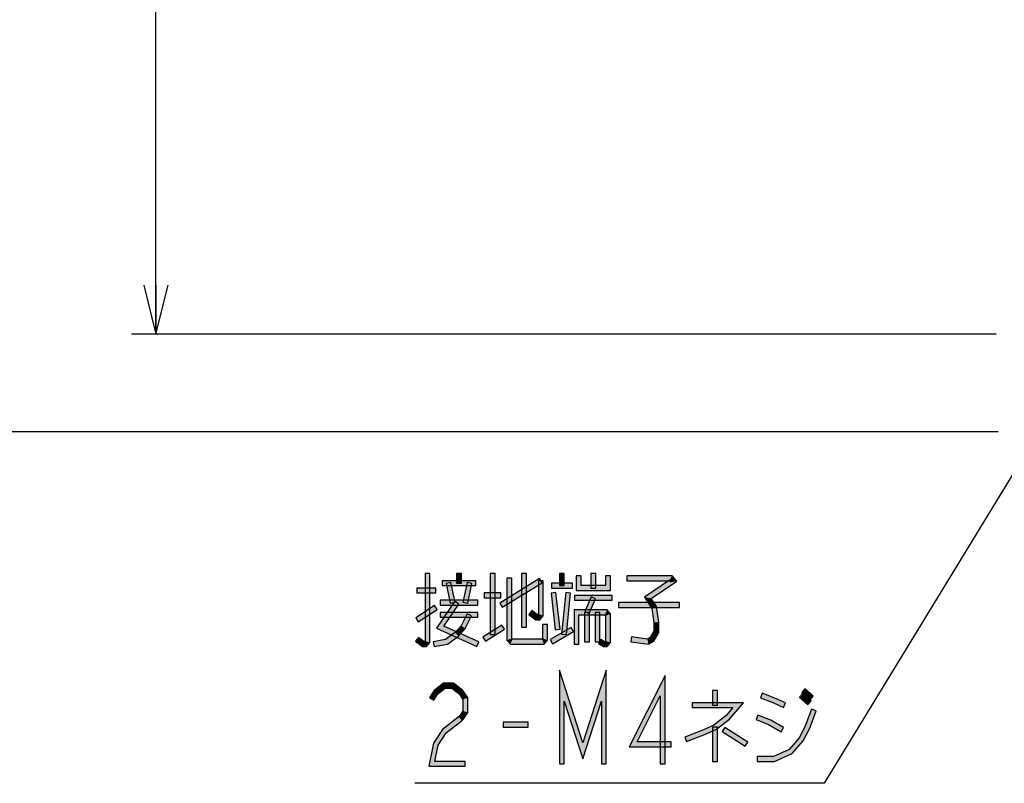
# Model space of a CAD drawing. Header units: millimetres. Extents: x 78 to 816, y 67 to 540.
# Tile 23 of 46: x 339 to 420, y 243 to 306. Entities that reach past the tile are written whole.
import ezdxf

# ---------------------------------------------------------------- set-up
doc = ezdxf.new("R2010")
doc.units = ezdxf.units.MM
doc.header["$LTSCALE"] = 0.319334
doc.layers.add('ALL_DIM', color=7, linetype='Continuous')
doc.layers.add('ALL_NOTE', color=7, linetype='Continuous')

# ---------------------------------------------------------------- blocks, each defined once
blk = doc.blocks.new('*X22')
at = {"color": 2, "linetype": 'Continuous', "lineweight": 25}
for p, q in [((0.014, 0.042), (0.296, 0.042)), ((0.029, 0.085), (0.276, 0.085)), ((0.043, 0.127), (0.257, 0.127)), ((0.058, 0.169), (0.237, 0.169)), ((0.072, 0.212), (0.218, 0.212)), ((0.087, 0.254), (0.199, 0.254)), ((0.101, 0.296), (0.179, 0.296)), ((0.116, 0.339), (0.16, 0.339)), ((0, 0), (0.315, 0))]:
    blk.add_line(p, q, dxfattribs=at)
blk = doc.blocks.new('*X23')
at = {"color": 2, "linetype": 'Continuous', "lineweight": 25}
for p, q in [((0, 0), (0.314, 0)), ((0.014, 0.042), (0.295, 0.042)), ((0.029, 0.085), (0.275, 0.085)), ((0.043, 0.127), (0.256, 0.127)), ((0.058, 0.169), (0.236, 0.169)), ((0.072, 0.212), (0.217, 0.212)), ((0.087, 0.254), (0.198, 0.254)), ((0.101, 0.296), (0.178, 0.296)), ((0.116, 0.339), (0.159, 0.339))]:
    blk.add_line(p, q, dxfattribs=at)
blk = doc.blocks.new('JZB_0005')
at = {"layer": 'ALL_DIM', "color": 2, "linetype": 'Continuous', "lineweight": 25}
for p, q in [((2, 0), (2, 80)), ((1, 4), (2, 0)), ((2, 0), (3, 4)), ((2, 4), (2, 0)), ((70.837, 0), (0, 0))]:
    blk.add_line(p, q, dxfattribs=at)
blk = doc.blocks.new('JZB_0006')
at = {"layer": 'ALL_DIM', "color": 2, "linetype": 'Continuous', "lineweight": 25}
blk.add_line((85.011, 0), (0, 0), dxfattribs=at)

msp = doc.modelspace()

# ---------------------------------------------------------------- hatches: boundary and pattern name
at = {"layer": 'ALL_NOTE', "linetype": 'Continuous', "lineweight": 25}
h = msp.add_hatch(color=2, dxfattribs=at)
h.dxf.hatch_style = 1
h.paths.add_polyline_path([(372.047, 254.876), (372.047, 260.402), (372.447, 260.402), (372.447, 254.728)])
h = msp.add_hatch(color=2, dxfattribs=at)
h.dxf.hatch_style = 1
h.paths.add_polyline_path([(376.203, 259.402), (373.451, 259.402), (373.451, 259.802), (376.203, 259.802)])
h = msp.add_hatch(color=2, dxfattribs=at)
h.dxf.hatch_style = 1
h.paths.add_polyline_path([(375.027, 260.402), (375.027, 259.602), (374.627, 259.602), (374.627, 260.402)])
h = msp.add_hatch(color=2, dxfattribs=at)
h.dxf.hatch_style = 1
h.paths.add_polyline_path([(377.379, 255.402), (377.379, 260.402), (377.779, 260.402), (377.779, 255.402)])
h = msp.add_hatch(color=2, dxfattribs=at)
h.dxf.hatch_style = 1
h.paths.add_polyline_path([(381.64, 259.632), (378.372, 257.632), (378.163, 257.973), (381.431, 259.973)])
h = msp.add_hatch(color=2, dxfattribs=at)
h.dxf.hatch_style = 1
h.paths.add_polyline_path([(378.755, 254.928), (378.755, 260.002), (379.155, 260.002), (379.155, 255.076)])
h = msp.add_hatch(color=2, dxfattribs=at)
h.dxf.hatch_style = 1
h.paths.add_polyline_path([(379.959, 256.002), (379.959, 260.402), (380.359, 260.402), (380.359, 256.002)])
h = msp.add_hatch(color=2, dxfattribs=at)
h.dxf.hatch_style = 1
h.paths.add_polyline_path([(381.335, 257.076), (381.335, 259.802), (381.735, 259.802), (381.735, 256.928)])
h = msp.add_hatch(color=2, dxfattribs=at)
h.dxf.hatch_style = 1
h.paths.add_polyline_path([(383.455, 260.402), (383.455, 259.402), (383.055, 259.402), (383.055, 260.402)])
h = msp.add_hatch(color=2, dxfattribs=at)
h.dxf.hatch_style = 1
h.paths.add_polyline_path([(384.431, 259.002), (384.431, 260.202), (384.831, 260.202), (384.831, 259.402)])
h = msp.add_hatch(color=2, dxfattribs=at)
h.dxf.hatch_style = 1
h.paths.add_polyline_path([(385.635, 259.202), (385.635, 260.402), (386.035, 260.402), (386.035, 259.202)])
h = msp.add_hatch(color=2, dxfattribs=at)
h.dxf.hatch_style = 1
h.paths.add_polyline_path([(387.239, 260.202), (387.239, 259.002), (386.839, 259.402), (386.839, 260.202)])
h = msp.add_hatch(color=2, dxfattribs=at)
h.dxf.hatch_style = 1
h.paths.add_polyline_path([(392.107, 259.802), (388.587, 259.802), (388.587, 260.202), (392.291, 260.202)])
h = msp.add_hatch(color=2, dxfattribs=at)
h.dxf.hatch_style = 1
h.paths.add_polyline_path([(390.033, 258.458), (392.073, 259.842), (392.669, 259.762), (390.581, 258.346)])
h = msp.add_hatch(color=2, dxfattribs=at)
h.dxf.hatch_style = 1
h.paths.add_polyline_path([(392.219, 259.672), (392.073, 259.842), (392.291, 260.202), (392.669, 259.762)])
h = msp.add_hatch(color=2, dxfattribs=at)
h.dxf.hatch_style = 1
h.paths.add_polyline_path([(372.935, 258.802), (371.387, 258.802), (371.387, 259.202), (372.935, 259.202)])
h = msp.add_hatch(color=2, dxfattribs=at)
h.dxf.hatch_style = 1
h.paths.add_polyline_path([(374.163, 259.644), (374.507, 258.044), (374.116, 257.96), (373.772, 259.56)])
h = msp.add_hatch(color=2, dxfattribs=at)
h.dxf.hatch_style = 1
h.paths.add_polyline_path([(375.148, 258.044), (375.492, 259.644), (375.883, 259.56), (375.539, 257.96)])
h = msp.add_hatch(color=2, dxfattribs=at)
h.dxf.hatch_style = 1
h.paths.add_polyline_path([(384.115, 259.202), (382.395, 259.202), (382.395, 259.602), (384.115, 259.602)])
h = msp.add_hatch(color=2, dxfattribs=at)
h.dxf.hatch_style = 1
h.paths.add_polyline_path([(387.239, 259.002), (384.431, 259.002), (384.831, 259.402), (386.839, 259.402)])
h = msp.add_hatch(color=2, dxfattribs=at)
h.dxf.hatch_style = 1
h.paths.add_polyline_path([(376.375, 257.802), (373.279, 257.802), (373.279, 258.202), (376.375, 258.202)])
h = msp.add_hatch(color=2, dxfattribs=at)
h.dxf.hatch_style = 1
h.paths.add_polyline_path([(378.267, 258.402), (376.891, 258.402), (376.891, 258.802), (378.267, 258.802)])
h = msp.add_hatch(color=2, dxfattribs=at)
h.dxf.hatch_style = 1
h.paths.add_polyline_path([(382.712, 255.779), (382.368, 258.779), (382.766, 258.825), (383.11, 255.825)])
h = msp.add_hatch(color=2, dxfattribs=at)
h.dxf.hatch_style = 1
h.paths.add_polyline_path([(383.97, 258.782), (383.626, 255.382), (383.228, 255.422), (383.572, 258.822)])
h = msp.add_hatch(color=2, dxfattribs=at)
h.dxf.hatch_style = 1
h.paths.add_polyline_path([(387.383, 258.202), (384.287, 258.202), (384.287, 258.602), (387.383, 258.602)])
h = msp.add_hatch(color=2, dxfattribs=at)
h.dxf.hatch_style = 1
h.paths.add_polyline_path([(386.019, 258.323), (385.503, 257.123), (385.135, 257.281), (385.651, 258.481)])
h = msp.add_hatch(color=2, dxfattribs=at)
h.dxf.hatch_style = 1
h.paths.add_polyline_path([(390.631, 257.53), (390.033, 258.458), (390.581, 258.346), (391.015, 257.674)])
h = msp.add_hatch(color=2, dxfattribs=at)
h.dxf.hatch_style = 1
h.paths.add_polyline_path([(373.044, 257.434), (371.496, 256.434), (371.279, 256.77), (372.827, 257.77)])
h = msp.add_hatch(color=2, dxfattribs=at)
h.dxf.hatch_style = 1
h.paths.add_polyline_path([(372.979, 255.918), (374.49, 258.115), (374.82, 257.889), (373.579, 256.086)])
h = msp.add_hatch(color=2, dxfattribs=at)
h.dxf.hatch_style = 1
h.paths.add_polyline_path([(380.798, 257.36), (381.26, 257.002), (381.123, 256.602), (380.553, 257.044)])
h = msp.add_hatch(color=2, dxfattribs=at)
h.dxf.hatch_style = 1
h.paths.add_polyline_path([(384.659, 257.002), (384.659, 254.602), (384.259, 254.602), (384.259, 257.402)])
h = msp.add_hatch(color=2, dxfattribs=at)
h.dxf.hatch_style = 1
h.paths.add_polyline_path([(386.775, 257.002), (384.659, 257.002), (384.259, 257.402), (386.959, 257.402)])
h = msp.add_hatch(color=2, dxfattribs=at)
h.dxf.hatch_style = 1
h.paths.add_polyline_path([(386.839, 256.928), (386.775, 257.002), (386.959, 257.402), (387.239, 257.076)])
h = msp.add_hatch(color=2, dxfattribs=at)
h.dxf.hatch_style = 1
h.paths.add_polyline_path([(392.887, 257.602), (387.899, 257.602), (387.899, 258.002), (392.887, 258.002)])
h = msp.add_hatch(color=2, dxfattribs=at)
h.dxf.hatch_style = 1
h.paths.add_polyline_path([(390.795, 256.388), (390.631, 257.53), (391.015, 257.674), (391.195, 256.416)])
h = msp.add_hatch(color=2, dxfattribs=at)
h.dxf.hatch_style = 1
h.paths.add_polyline_path([(376.375, 256.802), (373.279, 256.802), (373.279, 257.202), (376.375, 257.202)])
h = msp.add_hatch(color=2, dxfattribs=at)
h.dxf.hatch_style = 1
h.paths.add_polyline_path([(375.865, 256.91), (375.338, 255.89), (375.004, 256.115), (375.509, 257.094)])
h = msp.add_hatch(color=2, dxfattribs=at)
h.dxf.hatch_style = 1
h.paths.add_polyline_path([(381.271, 257.002), (381.335, 257.076), (381.735, 256.928), (381.455, 256.602)])
h = msp.add_hatch(color=2, dxfattribs=at)
h.dxf.hatch_style = 1
h.paths.add_polyline_path([(385.119, 254.802), (385.119, 257.202), (385.519, 257.202), (385.519, 254.802)])
h = msp.add_hatch(color=2, dxfattribs=at)
h.dxf.hatch_style = 1
h.paths.add_polyline_path([(385.979, 254.802), (385.979, 257.202), (386.379, 257.202), (386.379, 254.802)])
h = msp.add_hatch(color=2, dxfattribs=at)
h.dxf.hatch_style = 1
h.paths.add_polyline_path([(386.839, 254.876), (386.839, 256.928), (387.239, 257.076), (387.239, 254.728)])
h = msp.add_hatch(color=2, dxfattribs=at)
h.dxf.hatch_style = 1
h.paths.add_polyline_path([(376.293, 254.42), (372.979, 255.918), (373.579, 256.086), (376.458, 254.784)])
h = msp.add_hatch(color=2, dxfattribs=at)
h.dxf.hatch_style = 1
h.paths.add_polyline_path([(375.338, 255.89), (374.79, 255.253), (374.52, 255.552), (375.004, 256.115)])
h = msp.add_hatch(color=2, dxfattribs=at)
h.dxf.hatch_style = 1
h.paths.add_polyline_path([(378.548, 255.834), (377, 254.834), (376.783, 255.17), (378.331, 256.17)])
h = msp.add_hatch(color=2, dxfattribs=at)
h.dxf.hatch_style = 1
h.paths.add_polyline_path([(382.079, 256.202), (382.079, 254.928), (381.679, 255.076), (381.679, 256.202)])
h = msp.add_hatch(color=2, dxfattribs=at)
h.dxf.hatch_style = 1
h.paths.add_polyline_path([(384.216, 255.629), (382.496, 254.629), (382.295, 254.975), (384.015, 255.975)])
h = msp.add_hatch(color=2, dxfattribs=at)
h.dxf.hatch_style = 1
h.paths.add_polyline_path([(390.795, 255.655), (390.795, 256.388), (391.195, 256.416), (391.195, 255.549)])
h = msp.add_hatch(color=2, dxfattribs=at)
h.dxf.hatch_style = 1
h.paths.add_polyline_path([(371.51, 255.16), (371.972, 254.802), (371.835, 254.402), (371.265, 254.844)])
h = msp.add_hatch(color=2, dxfattribs=at)
h.dxf.hatch_style = 1
h.paths.add_polyline_path([(373.875, 254.614), (372.801, 254.406), (372.725, 254.798), (373.715, 254.99)])
h = msp.add_hatch(color=2, dxfattribs=at)
h.dxf.hatch_style = 1
h.paths.add_polyline_path([(374.79, 255.253), (373.875, 254.614), (373.715, 254.99), (374.52, 255.552)])
h = msp.add_hatch(color=2, dxfattribs=at)
h.dxf.hatch_style = 1
h.paths.add_polyline_path([(379.035, 254.602), (378.755, 254.928), (379.155, 255.076), (379.219, 255.002)])
h = msp.add_hatch(color=2, dxfattribs=at)
h.dxf.hatch_style = 1
h.paths.add_polyline_path([(381.799, 254.602), (379.035, 254.602), (379.219, 255.002), (381.615, 255.002)])
h = msp.add_hatch(color=2, dxfattribs=at)
h.dxf.hatch_style = 1
h.paths.add_polyline_path([(382.079, 254.928), (381.799, 254.602), (381.615, 255.002), (381.679, 255.076)])
h = msp.add_hatch(color=2, dxfattribs=at)
h.dxf.hatch_style = 1
h.paths.add_polyline_path([(386.452, 254.975), (386.749, 254.802), (386.641, 254.402), (386.251, 254.629)])
h = msp.add_hatch(color=2, dxfattribs=at)
h.dxf.hatch_style = 1
h.paths.add_polyline_path([(388.96, 255.2), (390.267, 255.01), (390.347, 254.594), (388.902, 254.804)])
h = msp.add_hatch(color=2, dxfattribs=at)
h.dxf.hatch_style = 1
h.paths.add_polyline_path([(390.267, 255.01), (390.504, 255.148), (390.798, 254.856), (390.347, 254.594)])
h = msp.add_hatch(color=2, dxfattribs=at)
h.dxf.hatch_style = 1
h.paths.add_polyline_path([(390.504, 255.148), (390.795, 255.655), (391.195, 255.549), (390.798, 254.856)])
h = msp.add_hatch(color=2, dxfattribs=at)
h.dxf.hatch_style = 1
h.paths.add_polyline_path([(371.983, 254.802), (372.047, 254.876), (372.447, 254.728), (372.167, 254.402)])
h = msp.add_hatch(color=2, dxfattribs=at)
h.dxf.hatch_style = 1
h.paths.add_polyline_path([(386.749, 254.802), (386.775, 254.802), (386.959, 254.402), (386.641, 254.402)])
h = msp.add_hatch(color=2, dxfattribs=at)
h.dxf.hatch_style = 1
h.paths.add_polyline_path([(386.775, 254.802), (386.839, 254.876), (387.239, 254.728), (386.959, 254.402)])
h = msp.add_hatch(color=2, dxfattribs=at)
h.dxf.hatch_style = 1
h.paths.add_polyline_path([(383.455, 249.93), (383.455, 244.802), (383.055, 244.802), (383.055, 252.474)])
h = msp.add_hatch(color=2, dxfattribs=at)
h.dxf.hatch_style = 1
h.paths.add_polyline_path([(384.975, 245.217), (383.455, 249.93), (383.055, 252.474), (384.975, 246.52)])
h = msp.add_hatch(color=2, dxfattribs=at)
h.dxf.hatch_style = 1
h.paths.add_polyline_path([(386.495, 249.93), (384.975, 245.217), (384.975, 246.52), (386.895, 252.474)])
h = msp.add_hatch(color=2, dxfattribs=at)
h.dxf.hatch_style = 1
h.paths.add_polyline_path([(386.495, 244.802), (386.495, 249.93), (386.895, 252.474), (386.895, 244.802)])
h = msp.add_hatch(color=2, dxfattribs=at)
h.dxf.hatch_style = 1
h.paths.add_polyline_path([(388.779, 246.202), (391.711, 252.047), (391.311, 250.357), (389.427, 246.602)])
h = msp.add_hatch(color=2, dxfattribs=at)
h.dxf.hatch_style = 1
h.paths.add_polyline_path([(391.711, 252.047), (391.711, 244.802), (391.311, 244.802), (391.311, 250.357)])
h = msp.add_hatch(color=2, dxfattribs=at)
h.dxf.hatch_style = 1
h.paths.add_polyline_path([(373.692, 251.002), (373.085, 250.532), (372.786, 250.806), (373.555, 251.402)])
h = msp.add_hatch(color=2, dxfattribs=at)
h.dxf.hatch_style = 1
h.paths.add_polyline_path([(374.243, 251.002), (373.692, 251.002), (373.555, 251.402), (374.38, 251.402)])
h = msp.add_hatch(color=2, dxfattribs=at)
h.dxf.hatch_style = 1
h.paths.add_polyline_path([(374.85, 250.532), (374.243, 251.002), (374.38, 251.402), (375.149, 250.806)])
h = msp.add_hatch(color=2, dxfattribs=at)
h.dxf.hatch_style = 1
h.paths.add_polyline_path([(403.592, 250.051), (402.904, 250.651), (403.167, 250.953), (403.855, 250.353)])
h = msp.add_hatch(color=2, dxfattribs=at)
h.dxf.hatch_style = 1
h.paths.add_polyline_path([(373.085, 250.532), (372.759, 250.027), (372.423, 250.244), (372.786, 250.806)])
h = msp.add_hatch(color=2, dxfattribs=at)
h.dxf.hatch_style = 1
h.paths.add_polyline_path([(375.143, 250.077), (374.85, 250.532), (375.149, 250.806), (375.543, 250.194)])
h = msp.add_hatch(color=2, dxfattribs=at)
h.dxf.hatch_style = 1
h.paths.add_polyline_path([(375.143, 249.128), (375.143, 250.077), (375.543, 250.194), (375.543, 249.01)])
h = msp.add_hatch(color=2, dxfattribs=at)
h.dxf.hatch_style = 1
h.paths.add_polyline_path([(395.611, 249.602), (395.611, 250.802), (396.011, 250.802), (396.011, 249.602)])
h = msp.add_hatch(color=2, dxfattribs=at)
h.dxf.hatch_style = 1
h.paths.add_polyline_path([(400.549, 249.818), (399.523, 250.216), (399.667, 250.589), (400.706, 250.186)])
h = msp.add_hatch(color=2, dxfattribs=at)
h.dxf.hatch_style = 1
h.paths.add_polyline_path([(401.403, 249.421), (400.549, 249.818), (400.706, 250.186), (401.571, 249.783)])
h = msp.add_hatch(color=2, dxfattribs=at)
h.dxf.hatch_style = 1
h.paths.add_polyline_path([(403.42, 249.651), (402.732, 250.251), (402.995, 250.553), (403.683, 249.953)])
h = msp.add_hatch(color=2, dxfattribs=at)
h.dxf.hatch_style = 1
h.paths.add_polyline_path([(397.267, 249.402), (393.919, 249.402), (393.919, 249.802), (398.139, 249.802)])
h = msp.add_hatch(color=2, dxfattribs=at)
h.dxf.hatch_style = 1
h.paths.add_polyline_path([(396.705, 248.748), (397.267, 249.402), (398.139, 249.802), (396.982, 248.456)])
h = msp.add_hatch(color=2, dxfattribs=at)
h.dxf.hatch_style = 1
h.paths.add_polyline_path([(404.083, 249.133), (403.563, 247.721), (403.196, 247.883), (403.707, 249.271)])
h = msp.add_hatch(color=2, dxfattribs=at)
h.dxf.hatch_style = 1
h.paths.add_polyline_path([(373.474, 247.606), (374.877, 248.694), (375.122, 248.377), (373.773, 247.332)])
h = msp.add_hatch(color=2, dxfattribs=at)
h.dxf.hatch_style = 1
h.paths.add_polyline_path([(374.831, 248.644), (375.143, 249.128), (375.543, 249.01), (375.167, 248.427)])
h = msp.add_hatch(color=2, dxfattribs=at)
h.dxf.hatch_style = 1
h.paths.add_polyline_path([(395.706, 247.974), (396.705, 248.748), (396.982, 248.456), (395.916, 247.63)])
h = msp.add_hatch(color=2, dxfattribs=at)
h.dxf.hatch_style = 1
h.paths.add_polyline_path([(400.196, 248.021), (399.179, 248.416), (399.323, 248.789), (400.37, 248.383)])
h = msp.add_hatch(color=2, dxfattribs=at)
h.dxf.hatch_style = 1
h.paths.add_polyline_path([(380.503, 247.802), (378.439, 247.802), (378.439, 248.202), (380.503, 248.202)])
h = msp.add_hatch(color=2, dxfattribs=at)
h.dxf.hatch_style = 1
h.paths.add_polyline_path([(394.873, 247.586), (395.706, 247.974), (395.916, 247.63), (395.03, 247.218)])
h = msp.add_hatch(color=2, dxfattribs=at)
h.dxf.hatch_style = 1
h.paths.add_polyline_path([(395.611, 245.002), (395.611, 247.802), (396.011, 247.802), (396.011, 245.002)])
h = msp.add_hatch(color=2, dxfattribs=at)
h.dxf.hatch_style = 1
h.paths.add_polyline_path([(398.284, 246.233), (396.392, 247.433), (396.606, 247.771), (398.498, 246.571)])
h = msp.add_hatch(color=2, dxfattribs=at)
h.dxf.hatch_style = 1
h.paths.add_polyline_path([(401.215, 247.429), (400.196, 248.021), (400.37, 248.383), (401.416, 247.775)])
h = msp.add_hatch(color=2, dxfattribs=at)
h.dxf.hatch_style = 1
h.paths.add_polyline_path([(403.563, 247.721), (403.03, 246.69), (402.696, 246.915), (403.196, 247.883)])
h = msp.add_hatch(color=2, dxfattribs=at)
h.dxf.hatch_style = 1
h.paths.add_polyline_path([(372.747, 246.48), (373.474, 247.606), (373.773, 247.332), (373.123, 246.324)])
h = msp.add_hatch(color=2, dxfattribs=at)
h.dxf.hatch_style = 1
h.paths.add_polyline_path([(393.331, 246.989), (394.873, 247.586), (395.03, 247.218), (393.475, 246.616)])
h = msp.add_hatch(color=2, dxfattribs=at)
h.dxf.hatch_style = 1
h.paths.add_polyline_path([(403.03, 246.69), (402.125, 245.637), (401.881, 245.967), (402.696, 246.915)])
h = msp.add_hatch(color=2, dxfattribs=at)
h.dxf.hatch_style = 1
h.paths.add_polyline_path([(372.344, 244.602), (372.747, 246.48), (373.123, 246.324), (372.839, 245.002)])
h = msp.add_hatch(color=2, dxfattribs=at)
h.dxf.hatch_style = 1
h.paths.add_polyline_path([(392.199, 246.202), (388.779, 246.202), (389.427, 246.602), (392.199, 246.602)])
h = msp.add_hatch(color=2, dxfattribs=at)
h.dxf.hatch_style = 1
h.paths.add_polyline_path([(400.669, 245.002), (399.251, 245.002), (399.251, 245.402), (400.585, 245.402)])
h = msp.add_hatch(color=2, dxfattribs=at)
h.dxf.hatch_style = 1
h.paths.add_polyline_path([(402.125, 245.637), (400.669, 245.002), (400.585, 245.402), (401.881, 245.967)])
h = msp.add_hatch(color=2, dxfattribs=at)
h.dxf.hatch_style = 1
h.paths.add_polyline_path([(375.343, 244.602), (372.344, 244.602), (372.839, 245.002), (375.343, 245.002)])

# ---------------------------------------------------------------- linework, layer by layer
at = {"layer": 'ALL_NOTE', "color": 2, "linetype": 'Continuous', "lineweight": 25}
for p, q in [((423.437, 273.868), (404.739, 243.202)), ((372.047, 260.402), (372.047, 254.876)), ((372.447, 260.402), (372.047, 260.402)), ((372.447, 254.728), (372.447, 260.402)), ((376.203, 259.802), (373.451, 259.802)), ((373.451, 259.802), (373.451, 259.402)), ((374.627, 260.402), (374.627, 259.602)), ((375.027, 260.402), (374.627, 260.402)), ((375.027, 259.602), (375.027, 260.402)), ((376.203, 259.402), (376.203, 259.802)), ((377.379, 260.402), (377.379, 255.402)), ((377.779, 260.402), (377.379, 260.402)), ((377.779, 255.402), (377.779, 260.402)), ((381.431, 259.973), (378.163, 257.973)), ((378.755, 260.002), (378.755, 254.928)), ((379.155, 260.002), (378.755, 260.002)), ((379.155, 255.076), (379.155, 260.002)), ((379.959, 260.402), (379.959, 256.002)), ((380.359, 260.402), (379.959, 260.402)), ((380.359, 256.002), (380.359, 260.402)), ((381.335, 259.802), (381.335, 257.076)), ((381.735, 259.802), (381.335, 259.802)), ((381.64, 259.632), (381.431, 259.973)), ((381.735, 256.928), (381.735, 259.802)), ((383.055, 260.402), (383.055, 259.402)), ((383.455, 260.402), (383.055, 260.402)), ((383.455, 259.402), (383.455, 260.402)), ((384.431, 260.202), (384.431, 259.002)), ((384.831, 260.202), (384.431, 260.202)), ((384.831, 259.402), (384.831, 260.202)), ((385.635, 260.402), (385.635, 259.202)), ((386.035, 260.402), (385.635, 260.402)), ((386.035, 259.202), (386.035, 260.402)), ((386.839, 260.202), (386.839, 259.402)), ((387.239, 260.202), (386.839, 260.202)), ((387.239, 259.002), (387.239, 260.202)), ((392.291, 260.202), (388.587, 260.202)), ((388.587, 260.202), (388.587, 259.802)), ((388.587, 259.802), (392.107, 259.802)), ((392.073, 259.842), (390.033, 258.458)), ((390.581, 258.346), (392.669, 259.762)), ((392.073, 259.842), (392.219, 259.672)), ((392.669, 259.762), (392.291, 260.202)), ((372.935, 259.202), (371.387, 259.202)), ((371.387, 259.202), (371.387, 258.802)), ((372.935, 258.802), (372.935, 259.202)), ((373.451, 259.402), (376.203, 259.402)), ((374.163, 259.644), (373.772, 259.56)), ((373.772, 259.56), (374.116, 257.96)), ((374.507, 258.044), (374.163, 259.644)), ((374.627, 259.602), (375.027, 259.602)), ((375.492, 259.644), (375.148, 258.044)), ((375.883, 259.56), (375.492, 259.644)), ((375.539, 257.96), (375.883, 259.56)), ((378.372, 257.632), (381.64, 259.632)), ((384.115, 259.602), (382.395, 259.602)), ((382.395, 259.602), (382.395, 259.202)), ((382.395, 259.202), (384.115, 259.202)), ((383.055, 259.402), (383.455, 259.402)), ((384.115, 259.202), (384.115, 259.602)), ((384.431, 259.002), (387.239, 259.002)), ((386.839, 259.402), (384.831, 259.402)), ((385.635, 259.202), (386.035, 259.202)), ((371.387, 258.802), (372.935, 258.802)), ((376.375, 258.202), (373.279, 258.202)), ((373.279, 258.202), (373.279, 257.802)), ((376.375, 257.802), (376.375, 258.202)), ((378.267, 258.802), (376.891, 258.802)), ((376.891, 258.802), (376.891, 258.402)), ((376.891, 258.402), (378.267, 258.402)), ((378.267, 258.402), (378.267, 258.802)), ((382.766, 258.825), (382.368, 258.779)), ((382.368, 258.779), (382.712, 255.779)), ((383.11, 255.825), (382.766, 258.825)), ((383.572, 258.822), (383.228, 255.422)), ((383.97, 258.782), (383.572, 258.822)), ((383.626, 255.382), (383.97, 258.782)), ((387.383, 258.602), (384.287, 258.602)), ((384.287, 258.602), (384.287, 258.202)), ((384.287, 258.202), (387.383, 258.202)), ((385.651, 258.481), (385.135, 257.281)), ((385.503, 257.123), (386.019, 258.323)), ((386.019, 258.323), (385.651, 258.481)), ((387.383, 258.202), (387.383, 258.602)), ((390.033, 258.458), (390.631, 257.53)), ((391.015, 257.674), (390.581, 258.346)), ((372.827, 257.77), (371.279, 256.77)), ((371.496, 256.434), (373.044, 257.434)), ((373.044, 257.434), (372.827, 257.77)), ((374.49, 258.115), (372.979, 255.918)), ((373.279, 257.802), (376.375, 257.802)), ((373.579, 256.086), (374.82, 257.889)), ((374.116, 257.96), (374.507, 258.044)), ((374.82, 257.889), (374.49, 258.115)), ((375.148, 258.044), (375.539, 257.96)), ((378.163, 257.973), (378.372, 257.632)), ((380.798, 257.36), (380.553, 257.044)), ((381.26, 257.002), (380.798, 257.36)), ((384.259, 257.402), (384.259, 254.602)), ((386.959, 257.402), (384.259, 257.402)), ((387.239, 257.076), (386.959, 257.402)), ((392.887, 258.002), (387.899, 258.002)), ((387.899, 258.002), (387.899, 257.602)), ((387.899, 257.602), (392.887, 257.602)), ((390.631, 257.53), (390.795, 256.388)), ((391.195, 256.416), (391.015, 257.674)), ((392.887, 257.602), (392.887, 258.002)), ((371.279, 256.77), (371.496, 256.434)), ((376.375, 257.202), (373.279, 257.202)), ((373.279, 257.202), (373.279, 256.802)), ((373.279, 256.802), (376.375, 256.802)), ((375.509, 257.094), (375.004, 256.115)), ((375.338, 255.89), (375.865, 256.91)), ((375.865, 256.91), (375.509, 257.094)), ((376.375, 256.802), (376.375, 257.202)), ((380.553, 257.044), (381.123, 256.602)), ((381.123, 256.602), (381.455, 256.602)), ((381.271, 257.002), (381.26, 257.002)), ((381.335, 257.076), (381.271, 257.002)), ((381.455, 256.602), (381.735, 256.928)), ((384.659, 254.602), (384.659, 257.002)), ((384.659, 257.002), (386.775, 257.002)), ((385.119, 257.202), (385.119, 254.802)), ((385.519, 257.202), (385.119, 257.202)), ((385.135, 257.281), (385.503, 257.123)), ((385.519, 254.802), (385.519, 257.202)), ((385.979, 257.202), (385.979, 254.802)), ((386.379, 257.202), (385.979, 257.202)), ((386.379, 254.802), (386.379, 257.202)), ((386.775, 257.002), (386.839, 256.928)), ((386.839, 256.928), (386.839, 254.876)), ((387.239, 254.728), (387.239, 257.076)), ((372.979, 255.918), (376.293, 254.42)), ((376.458, 254.784), (373.579, 256.086)), ((375.004, 256.115), (374.52, 255.552)), ((374.79, 255.253), (375.338, 255.89)), ((378.331, 256.17), (376.783, 255.17)), ((377, 254.834), (378.548, 255.834)), ((378.548, 255.834), (378.331, 256.17)), ((379.959, 256.002), (380.359, 256.002)), ((381.679, 256.202), (381.679, 255.076)), ((382.079, 256.202), (381.679, 256.202)), ((382.079, 254.928), (382.079, 256.202)), ((384.015, 255.975), (382.295, 254.975)), ((382.712, 255.779), (383.11, 255.825)), ((384.216, 255.629), (384.015, 255.975)), ((390.795, 256.388), (390.795, 255.655)), ((391.195, 255.549), (391.195, 256.416)), ((371.51, 255.16), (371.265, 254.844)), ((371.972, 254.802), (371.51, 255.16)), ((373.715, 254.99), (372.725, 254.798)), ((374.52, 255.552), (373.715, 254.99)), ((373.875, 254.614), (374.79, 255.253)), ((376.783, 255.17), (377, 254.834)), ((377.379, 255.402), (377.779, 255.402)), ((378.755, 254.928), (379.035, 254.602)), ((379.219, 255.002), (379.155, 255.076)), ((381.615, 255.002), (379.219, 255.002)), ((381.679, 255.076), (381.615, 255.002)), ((381.799, 254.602), (382.079, 254.928)), ((382.295, 254.975), (382.496, 254.629)), ((382.496, 254.629), (384.216, 255.629)), ((383.228, 255.422), (383.626, 255.382)), ((386.452, 254.975), (386.251, 254.629)), ((386.749, 254.802), (386.452, 254.975)), ((388.96, 255.2), (388.902, 254.804)), ((390.267, 255.01), (388.96, 255.2)), ((390.504, 255.148), (390.267, 255.01)), ((390.795, 255.655), (390.504, 255.148)), ((390.798, 254.856), (391.195, 255.549)), ((371.265, 254.844), (371.835, 254.402)), ((371.835, 254.402), (372.167, 254.402)), ((371.983, 254.802), (371.972, 254.802)), ((372.047, 254.876), (371.983, 254.802)), ((372.167, 254.402), (372.447, 254.728)), ((372.725, 254.798), (372.801, 254.406)), ((372.801, 254.406), (373.875, 254.614)), ((376.293, 254.42), (376.458, 254.784)), ((379.035, 254.602), (381.799, 254.602)), ((384.259, 254.602), (384.659, 254.602)), ((385.119, 254.802), (385.519, 254.802)), ((385.979, 254.802), (386.379, 254.802)), ((386.251, 254.629), (386.641, 254.402)), ((386.641, 254.402), (386.959, 254.402)), ((386.775, 254.802), (386.749, 254.802)), ((386.839, 254.876), (386.775, 254.802)), ((386.959, 254.402), (387.239, 254.728)), ((388.902, 254.804), (390.347, 254.594)), ((390.347, 254.594), (390.798, 254.856)), ((383.055, 252.474), (383.055, 244.802)), ((384.975, 246.52), (383.055, 252.474)), ((386.895, 252.474), (384.975, 246.52)), ((386.895, 244.802), (386.895, 252.474)), ((391.711, 252.047), (388.779, 246.202)), ((391.711, 244.802), (391.711, 252.047)), ((373.555, 251.402), (372.786, 250.806)), ((373.085, 250.532), (373.692, 251.002)), ((374.38, 251.402), (373.555, 251.402)), ((373.692, 251.002), (374.243, 251.002)), ((374.243, 251.002), (374.85, 250.532)), ((375.149, 250.806), (374.38, 251.402)), ((403.167, 250.953), (402.904, 250.651)), ((403.855, 250.353), (403.167, 250.953)), ((372.786, 250.806), (372.423, 250.244)), ((372.423, 250.244), (372.759, 250.027)), ((372.759, 250.027), (373.085, 250.532)), ((374.85, 250.532), (375.143, 250.077)), ((375.543, 250.194), (375.149, 250.806)), ((375.543, 249.01), (375.543, 250.194)), ((389.427, 246.602), (391.311, 250.357)), ((391.311, 250.357), (391.311, 244.802)), ((395.611, 250.802), (395.611, 249.602)), ((396.011, 250.802), (395.611, 250.802)), ((396.011, 249.602), (396.011, 250.802)), ((399.667, 250.589), (399.523, 250.216)), ((399.523, 250.216), (400.549, 249.818)), ((400.706, 250.186), (399.667, 250.589)), ((401.571, 249.783), (400.706, 250.186)), ((402.995, 250.553), (402.732, 250.251)), ((402.732, 250.251), (403.42, 249.651)), ((402.904, 250.651), (403.592, 250.051)), ((403.683, 249.953), (402.995, 250.553)), ((403.592, 250.051), (403.855, 250.353)), ((375.143, 250.077), (375.143, 249.128)), ((383.455, 244.802), (383.455, 249.93)), ((383.455, 249.93), (384.975, 245.217)), ((384.975, 245.217), (386.495, 249.93)), ((386.495, 249.93), (386.495, 244.802)), ((398.139, 249.802), (393.919, 249.802)), ((393.919, 249.802), (393.919, 249.402)), ((393.919, 249.402), (397.267, 249.402)), ((395.611, 249.602), (396.011, 249.602)), ((397.267, 249.402), (396.705, 248.748)), ((396.982, 248.456), (398.139, 249.802)), ((400.549, 249.818), (401.403, 249.421)), ((401.403, 249.421), (401.571, 249.783)), ((403.707, 249.271), (403.196, 247.883)), ((403.42, 249.651), (403.683, 249.953)), ((404.083, 249.133), (403.707, 249.271)), ((374.877, 248.694), (373.474, 247.606)), ((375.143, 249.128), (374.831, 248.644)), ((374.831, 248.644), (375.167, 248.427)), ((375.122, 248.377), (374.877, 248.694)), ((375.167, 248.427), (375.543, 249.01)), ((396.705, 248.748), (395.706, 247.974)), ((399.323, 248.789), (399.179, 248.416)), ((400.37, 248.383), (399.323, 248.789)), ((403.563, 247.721), (404.083, 249.133)), ((373.773, 247.332), (375.122, 248.377)), ((380.503, 248.202), (378.439, 248.202)), ((378.439, 248.202), (378.439, 247.802)), ((378.439, 247.802), (380.503, 247.802)), ((380.503, 247.802), (380.503, 248.202)), ((395.706, 247.974), (394.873, 247.586)), ((395.611, 247.802), (395.611, 245.002)), ((396.011, 247.802), (395.611, 247.802)), ((395.916, 247.63), (396.982, 248.456)), ((396.011, 245.002), (396.011, 247.802)), ((396.606, 247.771), (396.392, 247.433)), ((398.498, 246.571), (396.606, 247.771)), ((399.179, 248.416), (400.196, 248.021)), ((400.196, 248.021), (401.215, 247.429)), ((401.416, 247.775), (400.37, 248.383)), ((401.215, 247.429), (401.416, 247.775)), ((403.196, 247.883), (402.696, 246.915)), ((403.03, 246.69), (403.563, 247.721)), ((373.474, 247.606), (372.747, 246.48)), ((373.123, 246.324), (373.773, 247.332)), ((394.873, 247.586), (393.331, 246.989)), ((393.331, 246.989), (393.475, 246.616)), ((393.475, 246.616), (395.03, 247.218)), ((395.03, 247.218), (395.916, 247.63)), ((396.392, 247.433), (398.284, 246.233)), ((402.696, 246.915), (401.881, 245.967)), ((372.747, 246.48), (372.344, 244.602)), ((372.839, 245.002), (373.123, 246.324)), ((388.779, 246.202), (392.199, 246.202)), ((392.199, 246.602), (389.427, 246.602)), ((392.199, 246.202), (392.199, 246.602)), ((398.284, 246.233), (398.498, 246.571)), ((402.125, 245.637), (403.03, 246.69)), ((400.585, 245.402), (399.251, 245.402)), ((399.251, 245.402), (399.251, 245.002)), ((401.881, 245.967), (400.585, 245.402)), ((400.669, 245.002), (402.125, 245.637)), ((372.344, 244.602), (375.343, 244.602)), ((375.343, 245.002), (372.839, 245.002)), ((375.343, 244.602), (375.343, 245.002)), ((383.055, 244.802), (383.455, 244.802)), ((386.495, 244.802), (386.895, 244.802)), ((391.311, 244.802), (391.711, 244.802)), ((395.611, 245.002), (396.011, 245.002)), ((399.251, 245.002), (400.669, 245.002)), ((404.239, 243.202), (371.215, 243.202)), ((404.739, 243.202), (404.239, 243.202))]:
    msp.add_line(p, q, dxfattribs=at)

# ---------------------------------------------------------------- block references
for name, p in [('JZB_0006', (334, 272)), ('JZB_0005', (348, 280))]:
    msp.add_blockref(name, p)
for name, p in [('*X23', (381.13, 256.625)), ('*X22', (371.842, 254.423))]:
    msp.add_blockref(name, p, dxfattribs=at)

doc.saveas('drawing.dxf')
